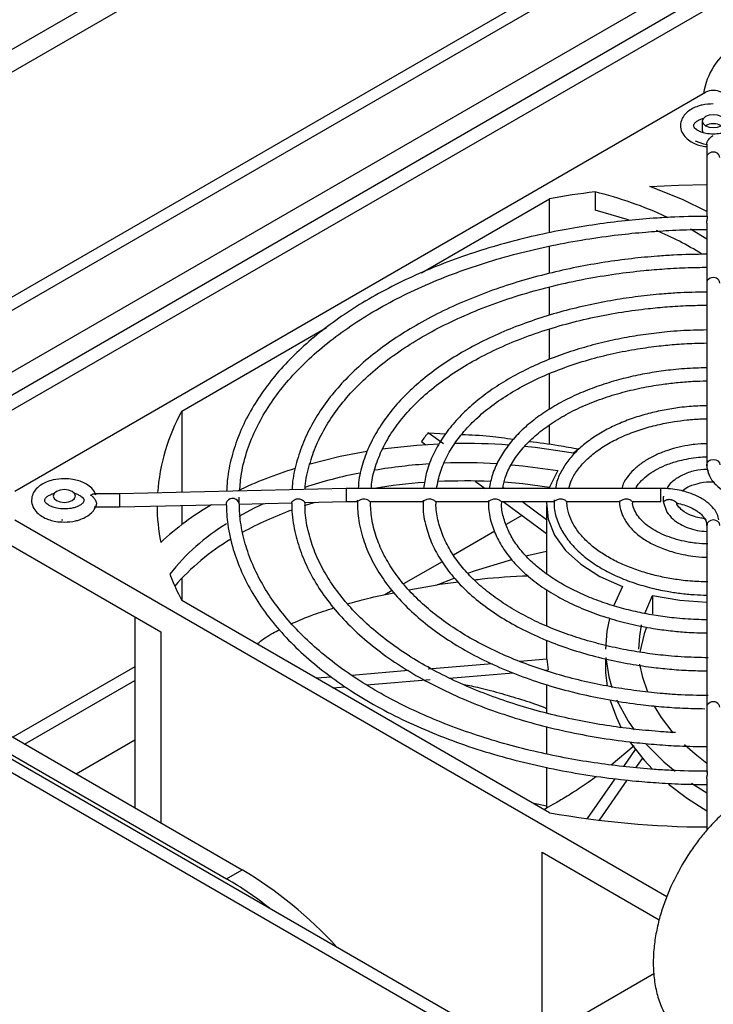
# Model space of a CAD drawing. Header units: millimetres. Extents: x 0 to 423, y 0 to 297.
# Tile 22 of 41: x 341 to 354, y 162 to 180. Entities that reach past the tile are written whole.
import ezdxf

# ---------------------------------------------------------------- set-up
doc = ezdxf.new("R2010")
doc.units = ezdxf.units.MM
doc.layers.add('实线', color=2, linetype='Continuous', lineweight=25)

msp = doc.modelspace()

# ---------------------------------------------------------------- linework, layer by layer
at = {"layer": '实线', "color": 2, "linetype": 'Continuous', "lineweight": 25, "true_color": 0xffff00}
for p, q in [((372.5714, 197.7187), (334.5291, 175.7573)), ((372.925, 197.5146), (334.8826, 175.5532)), ((373.6321, 193.8787), (334.1755, 171.1009)), ((373.7363, 193.6983), (334.2797, 170.9205)), ((370.6622, 190.8193), (339.2667, 172.6951)), ((339.6203, 172.4909), (370.6622, 190.4111)), ((370.6198, 190.1089), (339.8608, 172.3521)), ((341.1052, 171.5845), (353.522, 178.7526)), ((353.4634, 178.2335), (353.4634, 178.0702)), ((353.4634, 178.0702), (353.4784, 178.0264)), ((353.5455, 177.8215), (353.5455, 177.5822)), ((353.5455, 177.5822), (353.5455, 176.5137)), ((351.5368, 176.9641), (351.5368, 176.6375)), ((348.4141, 175.5093), (350.72, 176.8404)), ((350.72, 176.228), (350.72, 176.8404)), ((353.5455, 176.4013), (353.5455, 175.8446)), ((353.2502, 176.2966), (353.5455, 176.1176)), ((350.72, 175.5003), (350.72, 175.9893)), ((353.5455, 175.7664), (353.5455, 175.3258)), ((350.72, 174.7455), (350.72, 175.256)), ((353.5455, 175.3258), (353.5455, 175.1441)), ((353.5456, 175.1514), (353.5455, 175.1435)), ((353.5455, 175.1441), (353.5455, 174.4635)), ((344.1064, 173.0225), (346.7077, 174.5242)), ((350.72, 173.9526), (350.72, 174.4984)), ((353.5456, 174.4708), (353.5455, 174.4629)), ((353.5455, 174.4635), (353.5455, 173.7829)), ((353.5456, 173.7901), (353.5455, 173.7822)), ((353.5455, 173.7829), (353.5455, 173.102)), ((350.72, 173.0575), (350.72, 173.6973)), ((353.5456, 173.1135), (353.5455, 173.1011)), ((353.5455, 173.102), (353.5455, 172.4202)), ((344.1064, 173.0225), (344.1064, 171.5638)), ((350.72, 172.4302), (350.72, 172.7756)), ((348.8111, 172.4349), (348.5378, 172.636)), ((348.5378, 172.636), (348.8571, 172.6183)), ((348.4151, 172.4781), (348.4951, 172.4193)), ((351.2429, 172.3464), (351.1477, 172.2667)), ((353.5456, 172.4273), (353.5455, 172.4193)), ((353.5455, 172.4202), (353.5455, 172.06)), ((347.062, 171.6336), (342.9868, 171.5373)), ((352.7205, 171.6336), (347.062, 171.6336)), ((349.3817, 171.7672), (349.5634, 171.6336)), ((349.9008, 171.6336), (349.8806, 171.6484)), ((352.7205, 171.3979), (352.7205, 171.6336)), ((342.9868, 171.5373), (342.5298, 171.5373)), ((342.5297, 171.3016), (342.9895, 171.3016)), ((342.9895, 171.3016), (344.9104, 171.347)), ((344.1064, 171.328), (344.1064, 170.9834)), ((345.1336, 171.3523), (346.0819, 171.3747)), ((346.3173, 171.3802), (347.0648, 171.3979)), ((347.0648, 171.3979), (347.2625, 171.3979)), ((347.4937, 171.3979), (348.4412, 171.3979)), ((348.6724, 171.3979), (349.6199, 171.3979)), ((349.8511, 171.3979), (350.7987, 171.3979)), ((349.8839, 171.3979), (350.6634, 170.8246)), ((350.6634, 171.0727), (350.2213, 171.3979)), ((350.6634, 171.3233), (350.6634, 170.1037)), ((351.03, 171.3979), (351.9778, 171.3979)), ((352.2092, 171.3979), (352.7205, 171.3979)), ((352.7646, 171.3976), (352.8294, 171.2082)), ((350.2234, 171.1482), (349.9384, 170.9837)), ((352.8258, 164.2958), (341.1052, 171.062)), ((341.9716, 171.0639), (341.946, 171.0651)), ((353.5455, 170.9714), (353.5455, 170.6127)), ((349.7334, 170.8653), (348.9918, 170.4373)), ((341.0345, 170.6129), (343.7287, 169.0575)), ((353.5455, 170.6127), (353.5455, 169.9309)), ((350.4409, 161.1009), (334.0676, 170.553)), ((350.2955, 170.4231), (350.6634, 170.5089)), ((348.7858, 170.3183), (348.0941, 169.919)), ((344.1064, 170.0209), (344.1064, 169.6241)), ((348.1901, 169.8127), (348.6972, 169.9001)), ((348.6972, 169.9001), (349.0054, 170.0223)), ((349.0793, 169.9485), (348.6972, 169.9001)), ((352.029, 169.871), (351.8678, 169.5212)), ((353.5455, 169.9309), (353.5455, 169.2489)), ((347.8895, 169.8009), (347.7582, 169.7251)), ((350.6634, 169.8164), (350.6634, 169.1646)), ((352.4328, 169.3874), (352.5709, 169.7103)), ((352.5709, 169.7103), (352.5709, 169.3837)), ((350.7182, 165.8064), (344.1069, 169.623)), ((343.2634, 169.3262), (343.2634, 165.8975)), ((353.5455, 169.2489), (353.5455, 168.5684)), ((343.7287, 169.0575), (343.7287, 165.6289)), ((350.6396, 161.2311), (337.3575, 168.8987)), ((337.4989, 168.8987), (344.9118, 164.6194)), ((337.9939, 168.9395), (345.1946, 164.7826)), ((350.6634, 168.9092), (350.6634, 168.5645)), ((349.6858, 168.4839), (348.5386, 168.3892)), ((350.6716, 168.5651), (350.1847, 168.525)), ((350.6716, 168.5651), (350.6935, 168.3733)), ((351.7258, 168.5723), (351.7258, 168.4205)), ((353.5455, 168.5684), (353.5455, 167.8879)), ((343.2634, 168.4268), (341.0727, 167.1622)), ((348.1849, 168.3601), (347.1646, 168.2759)), ((348.9169, 168.2268), (350.0661, 168.3216)), ((350.6263, 168.3678), (350.6935, 168.3733)), ((341.2811, 167.0419), (343.2634, 168.1862)), ((346.7987, 168.2457), (346.531, 168.2237)), ((347.4282, 168.104), (348.5721, 168.1984)), ((350.6634, 168.1108), (350.6634, 167.5973)), ((346.8245, 168.0542), (347.0448, 168.0724)), ((353.5455, 167.8879), (353.5455, 167.7056)), ((353.5455, 167.7056), (353.5455, 167.2286)), ((350.6634, 167.3552), (350.6634, 166.8633)), ((342.2092, 166.5061), (343.2634, 167.1146)), ((353.5455, 167.1418), (353.5455, 166.5388)), ((351.8275, 166.668), (352.2422, 167.0142)), ((352.2599, 166.943), (352.0474, 166.6375)), ((352.271, 166.6156), (352.388, 166.7839)), ((350.6634, 166.623), (350.6634, 165.8885)), ((351.8957, 166.4192), (351.3961, 165.7007)), ((351.6154, 165.6727), (352.1171, 166.3943)), ((353.2722, 166.339), (353.5455, 166.1667)), ((353.5455, 166.4162), (353.5455, 165.4911)), ((350.4125, 165.9829), (350.6634, 165.9315)), ((350.5873, 161.2613), (350.5873, 165.0982)), ((350.5873, 165.0982), (352.6907, 163.8839)), ((344.9118, 164.6194), (345.1946, 164.7826)), ((350.8633, 161.9185), (352.5942, 162.9178))]:
    msp.add_line(p, q, dxfattribs=at)
at = {"layer": '实线', "color": 2, "linetype": 'Continuous', "lineweight": 25, "true_color": 0xffff00, "flags": 128}
for points in [[(353.522, 178.3151), (353.4786, 178.2777), (353.4634, 178.2335), (353.4786, 178.1893), (353.522, 178.1518), (353.5869, 178.1268), (353.6634, 178.118), (353.7399, 178.1268), (353.8048, 178.1518), (353.8482, 178.1893), (353.8634, 178.2335), (353.8482, 178.2777), (353.8048, 178.3151), (353.7399, 178.3402), (353.6634, 178.3489), (353.5869, 178.3402), (353.522, 178.3151)], [(353.5455, 177.8079), (353.4912, 177.8186), (353.3452, 177.8749)], [(352.5202, 177.0583), (353.035, 177.0847), (353.5455, 177.0957)], [(353.5455, 176.6123), (353.107, 176.8261), (352.5202, 177.0583)], [(352.1626, 176.4516), (352.1125, 176.4686), (351.5368, 176.6375)], [(348.726, 172.4316), (348.3345, 172.4078), (347.7031, 172.3392)], [(351.1477, 172.2667), (350.459, 172.3697), (350.265, 172.3904)], [(347.4331, 172.2981), (346.9569, 172.2072), (346.3901, 172.0664)], [(353.5494, 172.0355), (353.5455, 172.06), (353.5545, 172.0968), (353.5801, 172.1281), (353.6183, 172.1489), (353.6634, 172.1563), (353.7085, 172.1489), (353.7467, 172.1281), (353.7723, 172.0968), (353.7813, 172.06), (353.7813, 172.0597)], [(350.0281, 172.0612), (350.2416, 172.0411), (350.8694, 171.9539)], [(350.8694, 171.9539), (350.7243, 171.6704), (350.7119, 171.6336)], [(350.72, 171.652), (350.2416, 171.7145), (349.9039, 171.7441)], [(341.8547, 171.5798), (341.8114, 171.5423), (341.7961, 171.4981), (341.8114, 171.4539), (341.8547, 171.4165), (341.9196, 171.3915), (341.9961, 171.3827), (342.0727, 171.3915), (342.1376, 171.4165), (342.1809, 171.4539), (342.1961, 171.4981), (342.1809, 171.5423), (342.1376, 171.5798), (342.0727, 171.6048), (341.9961, 171.6136), (341.9196, 171.6048), (341.8547, 171.5798)], [(345.1336, 171.3525), (345.1339, 171.3523), (345.1389, 171.3598), (345.139, 171.3617), (345.136, 171.3765), (345.1259, 171.396), (345.1095, 171.416), (345.0852, 171.436), (345.0503, 171.4524), (345.0098, 171.4563), (344.9758, 171.447), (344.9454, 171.4279), (344.9313, 171.4146), (344.9194, 171.3998), (344.9077, 171.3786), (344.9033, 171.3594), (344.9067, 171.3483), (344.9067, 171.3483)], [(345.1371, 171.1361), (345.4171, 171.2847), (345.5801, 171.3628)], [(346.5033, 171.3846), (346.4818, 171.378), (346.31, 171.3232)], [(350.6662, 171.3979), (350.6648, 171.3767), (350.6928, 171.0815), (350.8073, 170.7933), (351.005, 170.5206), (351.2803, 170.2713), (351.6249, 170.0526), (352.029, 169.871)], [(353.7813, 170.9714), (353.7723, 171.0083), (353.7467, 171.0395), (353.7085, 171.0603), (353.6634, 171.0677), (353.6183, 171.0603), (353.5801, 171.0395), (353.5545, 171.0083), (353.5455, 170.9714), (353.5455, 170.9714)], [(349.2488, 170.111), (349.385, 170.1578), (350.0433, 170.3574)], [(352.5709, 169.7103), (353.0621, 169.6265), (353.5455, 169.5927)], [(351.7971, 169.2972), (351.7498, 169.0668), (351.7258, 168.7472)], [(352.3258, 168.7472), (352.3396, 168.978), (352.3747, 169.1808)], [(352.4616, 169.1409), (352.4199, 169.0213), (352.3449, 168.6921)], [(351.7313, 168.5941), (351.7847, 168.2469), (351.838, 168.0583)], [(352.4837, 167.9712), (352.3942, 168.2343), (352.345, 168.4749)], [(351.7258, 168.4205), (351.7277, 168.3297), (351.7526, 168.0826)], [(351.8094, 167.8251), (351.9201, 167.5171), (352.008, 167.3356)], [(351.9233, 167.8364), (352.1321, 167.4517), (352.2388, 167.2979)], [(352.9433, 167.2438), (352.7322, 167.5159), (352.6054, 167.7201)], [(352.168, 167.071), (352.4182, 166.7491), (352.5695, 166.587)], [(352.4472, 167.043), (352.7748, 166.7203), (352.9768, 166.5529)], [(353.5455, 166.693), (353.3367, 166.8584), (353.1473, 167.0294)], [(352.8569, 166.3233), (353.1976, 166.0633), (353.5455, 165.8401)]]:
    msp.add_lwpolyline(points, dxfattribs=at)
at = {"layer": '实线', "color": 2, "linetype": 'Continuous', "lineweight": 25, "true_color": 0xffff00}
for centre, radius, start, end in [((354.7189, 178.5467), 1.2447, 122.77054, 171.38605), ((353.6634, 178.4796), 0.3074, 62.60967, 117.39033), ((353.6634, 177.8789), 0.3074, 62.6154, 117.38998), ((353.5551, 160.8766), 16.2136, 97.15096, 100.07067), ((349.765, 169.8316), 7.3493, 65.3582, 76.04977), ((350.2921, 170.7148), 6.03, 58.39473, 67.07453), ((347.2897, 171.2808), 3.6286, 151.31607, 175.68972), ((349.2011, 161.3906), 11.0513, 85.95498, 91.01471), ((348.4053, 164.6909), 7.6442, 107.24274, 115.55382), ((349.1708, 162.4648), 9.6295, 93.66556, 99.53885), ((349.2009, 162.0673), 10.0281, 86.73527, 92.1647), ((348.927, 163.7195), 8.351, 101.18972, 108.16911), ((349.1682, 162.1564), 9.6111, 94.1541, 99.57627), ((349.201, 161.7386), 10.0303, 87.3537, 92.7965), ((347.0283, 171.3243), 3.3649, 180.01768, 191.32904), ((347.2001, 166.9355), 5.0936, 120.13572, 132.9583), ((348.3089, 165.1451), 6.4923, 110.03828, 118.68219), ((346.9505, 167.6779), 3.8986, 121.58645, 141.67323), ((347.1173, 167.1514), 4.1572, 120.77825, 138.97729), ((347.6331, 171.511), 3.9998, 200.72394, 208.16506), ((353.644, 182.402), 16.8515, 260.00142, 269.66515), ((341.3973, 158.411), 7.4174, 42.22379, 59.2063), ((341.6455, 159.0101), 6.491, 51.53542, 59.7878)]:
    msp.add_arc(centre, radius, start, end, dxfattribs=at)
for centre, major_axis, ratio, start_param, end_param in [((353.6634, 177.5822), (0.1179, 0), 0.8248867, 0, 3.1415927), ((353.6634, 175.3258), (0.1179, 0), 0.8248867, 0, 3.1415927), ((353.6634, 168.6182), (6.7869, 8.6223), 0.5935117, 1.5719962, 1.5902202), ((347.0634, 171.5157), (-0.0014, 0.1179), 0.0083447, 6.2830868, 9.4246794), ((342.9882, 171.4195), (-0.0014, 0.1179), 0.0083447, 0.0000985, 3.1416912), ((353.6634, 167.7056), (0.1179, 0), 0.8081949, 0, 3.1415927)]:
    msp.add_ellipse(centre, major_axis=major_axis, ratio=ratio, start_param=start_param, end_param=end_param, dxfattribs=at)
for points, knots in [([(353.6634, 178.5449), (353.5956, 178.5408), (353.5021, 178.5352), (353.3781, 178.5001), (353.2855, 178.4614), (353.1936, 178.4003), (353.12, 178.3204), (353.0729, 178.2169), (353.0711, 178.0952), (353.1228, 177.9823), (353.2085, 177.8966), (353.3045, 177.8389), (353.4055, 177.8009), (353.484, 177.7788), (353.5339, 177.7754), (353.5455, 177.7746)], [0, 0, 0, 0, 0.1221242, 0.1686064, 0.244485, 0.3206021, 0.4013838, 0.4860373, 0.5795446, 0.6770796, 0.7668593, 0.8472063, 0.9092375, 0.9788779, 1, 1, 1, 1]), ([(353.8418, 178.2848), (353.8432, 178.2844), (353.8696, 178.2779), (353.9134, 178.2595), (353.9652, 178.2298), (353.9992, 178.1983), (354.0162, 178.1696), (354.0181, 178.1527), (354.0129, 178.1296), (353.979, 178.0893), (353.922, 178.0537), (353.857, 178.0278), (353.773, 178.0067), (353.6589, 177.9964), (353.5532, 178.0071), (353.4711, 178.0277), (353.413, 178.0498), (353.3617, 178.08), (353.3275, 178.1113), (353.3106, 178.1401), (353.3087, 178.157), (353.314, 178.1801), (353.3476, 178.2206), (353.4053, 178.2555), (353.4529, 178.2765), (353.4813, 178.2833), (353.487, 178.2846)], [0, 0, 0, 0, 0.0022715, 0.0419682, 0.0804822, 0.1193931, 0.1601503, 0.2127021, 0.2676494, 0.3219826, 0.366907, 0.402734, 0.4407464, 0.4996624, 0.5650687, 0.5905571, 0.6302539, 0.6687678, 0.7076788, 0.7484359, 0.8009877, 0.855935, 0.9102682, 0.9551926, 0.9910197, 1, 1, 1, 1]), ([(353.5455, 177.8215), (353.5457, 177.8254), (353.546, 177.8333), (353.5486, 177.8459), (353.5528, 177.8588), (353.5585, 177.8721), (353.5657, 177.8854), (353.5784, 177.905), (353.5995, 177.9301), (353.6304, 177.958), (353.6521, 177.9718), (353.6634, 177.9789)], [0, 0, 0, 0, 0.0642957, 0.1291368, 0.1950884, 0.2626505, 0.3322367, 0.4041631, 0.5831621, 0.7822993, 1, 1, 1, 1]), ([(353.5425, 176.5237), (353.325, 176.5205), (353.0046, 176.5159), (352.5163, 176.4846), (352.071, 176.4452), (351.5468, 176.3795), (351.0063, 176.291), (350.4535, 176.1772), (349.8997, 176.0379), (349.3528, 175.8731), (348.8196, 175.6834), (348.3055, 175.4695), (347.8152, 175.2325), (347.3529, 174.9735), (346.9221, 174.6937), (346.5257, 174.3944), (346.1665, 174.0768), (345.8468, 173.742), (345.5689, 173.3911), (345.335, 173.0248), (345.1469, 172.6437), (345.0102, 172.2482), (344.9289, 171.8929), (344.9183, 171.6692), (344.9142, 171.5829)], [0, 0, 0, 0, 0.0489721, 0.07217, 0.1106445, 0.1504183, 0.1929157, 0.237079, 0.2824818, 0.3287859, 0.3757557, 0.4232227, 0.4710677, 0.5192095, 0.5675981, 0.6162112, 0.6650502, 0.7141472, 0.7635657, 0.8134063, 0.8638139, 0.9149852, 0.9671739, 1, 1, 1, 1]), ([(353.5461, 176.4013), (353.5461, 176.408), (353.5463, 176.4256), (353.5524, 176.455), (353.5599, 176.4868), (353.5626, 176.5118), (353.5577, 176.5254), (353.5513, 176.5272), (353.5473, 176.524), (353.5466, 176.5203), (353.5464, 176.5191)], [0, 0, 0, 0, 0.0857129, 0.2245743, 0.3899795, 0.5634934, 0.714348, 0.8696428, 0.9555469, 1, 1, 1, 1]), ([(345.1496, 171.5884), (345.1571, 171.6933), (345.175, 171.9437), (345.2775, 172.3213), (345.4389, 172.7176), (345.6489, 173.09), (345.9093, 173.4507), (346.2187, 173.7979), (346.5751, 174.1295), (346.9761, 174.4437), (347.4191, 174.7386), (347.9011, 175.0122), (348.4187, 175.2628), (348.9678, 175.4885), (349.5439, 175.6879), (350.1408, 175.8594), (350.7499, 176.0016), (351.3547, 176.1128), (351.9205, 176.1912), (352.4202, 176.2412), (352.8939, 176.2732), (353.2606, 176.2879), (353.4882, 176.2895), (353.5455, 176.2899)], [0, 0, 0, 0, 0.0430959, 0.102837, 0.1562379, 0.2093014, 0.2620758, 0.3146335, 0.3670379, 0.4193345, 0.4715477, 0.5236789, 0.5757145, 0.627615, 0.6793034, 0.730636, 0.7813263, 0.8307158, 0.8768716, 0.91535, 0.94756, 0.9867759, 1, 1, 1, 1]), ([(353.5458, 175.8431), (353.3457, 175.84), (353.0499, 175.8354), (352.5985, 175.8044), (352.1855, 175.765), (351.7003, 175.6995), (351.2016, 175.6115), (350.6933, 175.4984), (350.1867, 175.3603), (349.6894, 175.1973), (349.2078, 175.0101), (348.7475, 174.7997), (348.313, 174.5671), (347.9082, 174.3136), (347.5364, 174.0405), (347.2006, 173.749), (346.9034, 173.4404), (346.647, 173.1155), (346.4343, 172.7753), (346.2661, 172.4201), (346.1521, 172.0502), (346.0939, 171.7783), (346.0923, 171.6303), (346.0921, 171.6107)], [0, 0, 0, 0, 0.05252448, 0.07766297, 0.11933661, 0.16239791, 0.20838462, 0.25614488, 0.30521473, 0.35522804, 0.40593195, 0.45714872, 0.50875694, 0.56068003, 0.61288017, 0.66535247, 0.71813128, 0.77129403, 0.82496863, 0.8793446, 0.93468569, 0.9913386, 1, 1, 1, 1]), ([(353.5459, 175.8446), (353.5458, 175.8451), (353.5454, 175.8473), (353.548, 175.8406), (353.5487, 175.8223), (353.5463, 175.796), (353.5461, 175.7751), (353.546, 175.7664)], [0, 0, 0, 0, 0.0691883, 0.3074571, 0.5662405, 0.8207565, 1, 1, 1, 1]), ([(346.3257, 171.6162), (346.3257, 171.6184), (346.3263, 171.7526), (346.3842, 172.0069), (346.5013, 172.3746), (346.675, 172.7233), (346.8981, 173.061), (347.1709, 173.3858), (347.4906, 173.6957), (347.8552, 173.9886), (348.2617, 174.2626), (348.707, 174.5156), (349.1873, 174.7456), (349.6982, 174.9508), (350.2342, 175.1294), (350.7878, 175.2799), (351.3465, 175.4005), (351.8883, 175.4898), (352.3673, 175.5473), (352.8026, 175.5835), (353.1809, 175.6045), (353.4342, 175.6073), (353.5455, 175.6086)], [0, 0, 0, 0, 0.001062, 0.0648683, 0.1231737, 0.1809934, 0.238384, 0.2954497, 0.3522891, 0.408974, 0.4655442, 0.5220024, 0.5783284, 0.63446, 0.6902721, 0.7455172, 0.7996551, 0.8512489, 0.8975159, 0.931633, 0.9699633, 1, 1, 1, 1]), ([(353.5449, 175.1625), (353.3651, 175.1594), (353.0974, 175.1548), (352.6873, 175.1241), (352.3093, 175.0849), (351.8665, 175.0197), (351.4132, 174.9322), (350.9536, 174.8201), (350.4985, 174.6836), (350.0554, 174.5229), (349.6305, 174.339), (349.2292, 174.1329), (348.8557, 173.906), (348.5138, 173.6594), (348.2067, 173.3945), (347.9372, 173.1125), (347.7079, 172.8143), (347.5207, 172.5007), (347.3817, 172.1718), (347.2973, 171.881), (347.2827, 171.6994), (347.2774, 171.6336)], [0, 0, 0, 0, 0.0565651, 0.084217, 0.1300296, 0.1773368, 0.227823, 0.2802132, 0.3339957, 0.3887695, 0.4442621, 0.5002881, 0.5567296, 0.6135252, 0.6706618, 0.7281798, 0.7861816, 0.8448433, 0.9044334, 0.9653354, 1, 1, 1, 1]), ([(347.5149, 171.6336), (347.5184, 171.6833), (347.5298, 171.8435), (347.6102, 172.1107), (347.7497, 172.4313), (347.9438, 172.7414), (348.1861, 173.0389), (348.4754, 173.3218), (348.8089, 173.5879), (349.1837, 173.8351), (349.5961, 174.0612), (350.0419, 174.2641), (350.5156, 174.4417), (351.01, 174.5922), (351.5137, 174.7137), (352.0083, 174.8048), (352.4475, 174.8638), (352.8458, 174.9009), (353.1974, 174.9233), (353.4355, 174.9264), (353.5455, 174.9278)], [0, 0, 0, 0, 0.0291419, 0.0937914, 0.1577347, 0.2210293, 0.2838344, 0.346308, 0.4085628, 0.470655, 0.5325837, 0.5943036, 0.6556902, 0.7164843, 0.7761181, 0.8331099, 0.8851619, 0.9225997, 0.9642373, 1, 1, 1, 1]), ([(353.5449, 174.4817), (353.3869, 174.4787), (353.1496, 174.4742), (352.7846, 174.4439), (352.4451, 174.4048), (352.0491, 174.34), (351.646, 174.2533), (351.2404, 174.1425), (350.8427, 174.0081), (350.4599, 173.8506), (350.0983, 173.6711), (349.7626, 173.4709), (349.4571, 173.2512), (349.1851, 173.0134), (348.9499, 172.7586), (348.7538, 172.4878), (348.6014, 172.2012), (348.4954, 171.9152), (348.4676, 171.7231), (348.4546, 171.6336)], [0, 0, 0, 0, 0.0616473, 0.09259, 0.143812, 0.1966537, 0.2529901, 0.3113836, 0.3712623, 0.4321835, 0.4938564, 0.5560963, 0.618807, 0.6819653, 0.7456281, 0.809949, 0.8751994, 0.9418065, 1, 1, 1, 1]), ([(348.6886, 171.6336), (348.7073, 171.7321), (348.7445, 171.9277), (348.8688, 172.2148), (349.04, 172.4915), (349.2605, 172.7555), (349.5264, 173.0047), (349.8351, 173.237), (350.1831, 173.4498), (350.566, 173.6409), (350.9782, 173.8078), (351.4119, 173.9484), (351.8539, 174.0604), (352.2806, 174.1419), (352.6619, 174.1945), (353.0185, 174.2279), (353.3046, 174.2451), (353.4864, 174.2472), (353.5455, 174.2479)], [0, 0, 0, 0, 0.0731282, 0.1451721, 0.2161978, 0.2864865, 0.3563029, 0.4258175, 0.4950863, 0.5640773, 0.6326448, 0.7004395, 0.7666526, 0.82902, 0.883154, 0.926045, 0.9759553, 1, 1, 1, 1]), ([(353.5448, 173.8008), (353.4112, 173.7979), (353.208, 173.7935), (352.8935, 173.7637), (352.5974, 173.7249), (352.2543, 173.6606), (351.9081, 173.575), (351.5641, 173.4662), (351.2317, 173.3348), (350.9179, 173.1819), (350.6283, 173.0086), (350.3674, 172.8163), (350.1391, 172.6062), (349.9464, 172.3794), (349.7939, 172.1364), (349.6835, 171.8867), (349.6511, 171.7158), (349.6355, 171.6336)], [0, 0, 0, 0, 0.0686152, 0.1043868, 0.1635298, 0.2244473, 0.2892937, 0.356393, 0.4250918, 0.4948997, 0.5655201, 0.6368034, 0.7087207, 0.7813807, 0.8550636, 0.9302755, 1, 1, 1, 1]), ([(349.8771, 171.6336), (349.8897, 171.6977), (349.9184, 171.8449), (350.0261, 172.0703), (350.1862, 172.3055), (350.394, 172.5274), (350.6444, 172.7337), (350.9343, 172.922), (351.2587, 173.0895), (351.6111, 173.2336), (351.981, 173.3515), (352.3548, 173.4416), (352.694, 173.501), (353.005, 173.5387), (353.2776, 173.5615), (353.4614, 173.5648), (353.5455, 173.5663)], [0, 0, 0, 0, 0.0645374, 0.1483268, 0.2304429, 0.3114885, 0.3919059, 0.4718846, 0.5513915, 0.6301679, 0.7074956, 0.7814682, 0.8504722, 0.900079, 0.9542754, 1, 1, 1, 1]), ([(353.5447, 173.1196), (353.4393, 173.1168), (353.2755, 173.1125), (353.0197, 173.0835), (352.7743, 173.045), (352.4933, 172.9816), (352.2145, 172.8978), (351.9433, 172.7922), (351.6885, 172.6657), (351.4562, 172.5197), (351.2517, 172.3553), (351.0783, 172.1738), (350.9428, 171.9753), (350.8543, 171.7936), (350.8323, 171.6765), (350.8243, 171.6336)], [0, 0, 0, 0, 0.0791362, 0.1230116, 0.1954035, 0.2697545, 0.3486941, 0.4301555, 0.5133829, 0.5978626, 0.6833814, 0.7699393, 0.8578535, 0.9478402, 1, 1, 1, 1]), ([(351.0645, 171.6336), (351.0805, 171.6873), (351.1158, 171.8063), (351.2305, 171.9854), (351.3926, 172.1658), (351.5969, 172.3314), (351.8371, 172.4793), (352.107, 172.6065), (352.3945, 172.7092), (352.6819, 172.7852), (352.9464, 172.8354), (353.2011, 172.8679), (353.3959, 172.884), (353.5155, 172.886), (353.5455, 172.8865)], [0, 0, 0, 0, 0.0843302, 0.1866712, 0.286535, 0.3851075, 0.4827388, 0.5791749, 0.6732385, 0.7612361, 0.8389509, 0.9017448, 0.9753718, 1, 1, 1, 1]), ([(349.1425, 172.6025), (349.3066, 172.5975), (349.5973, 172.5886), (349.9281, 172.539), (350.0722, 172.5173)], [0, 0, 0, 0, 0.5643936, 1, 1, 1, 1]), ([(350.3582, 172.4789), (350.53, 172.4587), (350.8152, 172.4252), (351.1231, 172.3644), (351.2454, 172.3403)], [0, 0, 0, 0, 0.6024257, 1, 1, 1, 1]), ([(353.5446, 172.4375), (353.4739, 172.435), (353.3587, 172.431), (353.1759, 172.4032), (352.9941, 172.3655), (352.7918, 172.3037), (352.5986, 172.2233), (352.42, 172.1233), (352.2628, 172.0051), (352.135, 171.8688), (352.0493, 171.7436), (352.0246, 171.6611), (352.0163, 171.6336)], [0, 0, 0, 0, 0.098233, 0.1601288, 0.2618132, 0.3655785, 0.4752035, 0.5878826, 0.7029218, 0.8200998, 0.9399657, 1, 1, 1, 1]), ([(352.2694, 171.6336), (352.2714, 171.6388), (352.2897, 171.6861), (352.3652, 171.7739), (352.4942, 171.8893), (352.6577, 171.9895), (352.8456, 172.073), (353.0366, 172.1329), (353.2228, 172.1723), (353.3865, 172.1973), (353.4958, 172.201), (353.5455, 172.2027)], [0, 0, 0, 0, 0.0182378, 0.164965, 0.306953, 0.4455815, 0.57876, 0.7143801, 0.8148653, 0.9157836, 1, 1, 1, 1]), ([(353.5529, 171.9775), (353.4761, 171.9718), (353.3161, 171.9599), (353.1186, 171.8854), (352.9688, 171.795), (352.8716, 171.7092), (352.8398, 171.6519), (352.8267, 171.6282)], [0, 0, 0, 0, 0.2388717, 0.4970873, 0.7096601, 0.8802632, 1, 1, 1, 1]), ([(353.5512, 172.0597), (353.5484, 172.0438), (353.5441, 172.0191), (353.5526, 171.9955), (353.5556, 171.9872)], [0, 0, 0, 0, 0.6455711, 1, 1, 1, 1]), ([(353.5562, 171.9829), (353.5551, 171.984), (353.5529, 171.9861), (353.5518, 171.987), (353.5518, 171.986), (353.553, 171.9826), (353.5551, 171.9764), (353.5578, 171.9674), (353.5609, 171.9555), (353.5644, 171.9411), (353.5685, 171.9247), (353.5734, 171.9072), (353.5798, 171.8893), (353.5856, 171.8757), (353.59, 171.8686), (353.591, 171.867)], [0, 0, 0, 0, 0.0688575, 0.1394752, 0.2131632, 0.2886003, 0.370139, 0.453793, 0.5398819, 0.6284311, 0.7150216, 0.8042921, 0.887724, 0.9739522, 1, 1, 1, 1]), ([(353.5556, 171.9872), (353.5653, 171.9442), (353.5865, 171.8499), (353.6789, 171.7244), (353.8118, 171.609), (353.9697, 171.5215), (354.131, 171.464), (354.2486, 171.4329), (354.3138, 171.424), (354.3329, 171.4214)], [0, 0, 0, 0, 0.15142252, 0.33191104, 0.50213098, 0.69187174, 0.8385024, 0.95256363, 1, 1, 1, 1]), ([(341.9961, 171.8095), (341.9284, 171.8054), (341.8348, 171.7999), (341.7108, 171.7648), (341.6183, 171.7261), (341.5263, 171.6649), (341.4527, 171.5851), (341.4057, 171.4815), (341.4039, 171.3598), (341.4556, 171.2469), (341.5412, 171.1612), (341.6373, 171.1037), (341.7381, 171.0649), (341.8547, 171.0361), (341.9447, 171.0319), (341.9961, 171.0295)], [0, 0, 0, 0, 0.1139383, 0.1573048, 0.2280973, 0.2991123, 0.3744793, 0.4534584, 0.5406981, 0.6316953, 0.7154571, 0.7904185, 0.8482918, 0.9132642, 1, 1, 1, 1]), ([(342.5638, 171.5112), (342.5538, 171.5387), (342.5306, 171.6028), (342.4501, 171.6775), (342.3552, 171.7353), (342.2542, 171.774), (342.1376, 171.8029), (342.0476, 171.8071), (341.9961, 171.8095)], [0, 0, 0, 0, 0.14588027, 0.34012869, 0.51396853, 0.64817996, 0.79885479, 1, 1, 1, 1]), ([(353.7638, 171.0693), (353.7558, 171.1037), (353.7359, 171.1894), (353.6476, 171.3069), (353.5151, 171.4226), (353.3569, 171.5097), (353.196, 171.5681), (353.0461, 171.6047), (352.8911, 171.6287), (352.779, 171.6319), (352.7205, 171.6336)], [0, 0, 0, 0, 0.1018383, 0.2530747, 0.3957068, 0.554696, 0.6775619, 0.7731371, 0.8815188, 1, 1, 1, 1]), ([(353.1017, 171.5891), (353.1311, 171.6121), (353.1984, 171.6647), (353.375, 171.7252), (353.5449, 171.7594), (353.6462, 171.7517), (353.6694, 171.75)], [0, 0, 0, 0, 0.2418845, 0.5542983, 0.8978588, 1, 1, 1, 1]), ([(342.1745, 171.5494), (342.176, 171.5491), (342.2023, 171.5425), (342.2461, 171.5242), (342.2979, 171.4944), (342.332, 171.463), (342.3489, 171.4342), (342.3508, 171.4174), (342.3456, 171.3942), (342.3118, 171.3539), (342.2548, 171.3184), (342.1898, 171.2924), (342.1058, 171.2714), (341.9917, 171.261), (341.8859, 171.2717), (341.8039, 171.2923), (341.7458, 171.3145), (341.6945, 171.3446), (341.6603, 171.376), (341.6434, 171.4047), (341.6414, 171.4216), (341.6467, 171.4447), (341.6803, 171.4852), (341.738, 171.5202), (341.7856, 171.5411), (341.814, 171.5479), (341.8197, 171.5493)], [0, 0, 0, 0, 0.00227145, 0.04196823, 0.08048217, 0.11939313, 0.16015028, 0.21270206, 0.26764937, 0.32198257, 0.36690695, 0.40273401, 0.44074642, 0.49966243, 0.56506868, 0.59055713, 0.6302539, 0.66876784, 0.7076788, 0.74843595, 0.80098773, 0.85593505, 0.91026824, 0.95519262, 0.99101968, 1, 1, 1, 1]), ([(342.4676, 171.5157), (342.4842, 171.5239), (342.5145, 171.5387), (342.5434, 171.5388), (342.5536, 171.5313), (342.5555, 171.5299)], [0, 0, 0, 0, 0.5013907, 0.9081316, 1, 1, 1, 1]), ([(342.4676, 171.5157), (342.4723, 171.5128), (342.4814, 171.5073), (342.4941, 171.4975), (342.5056, 171.4875), (342.5194, 171.4737), (342.5345, 171.4555), (342.5493, 171.4325), (342.5603, 171.4102), (342.5678, 171.3892), (342.5726, 171.3692), (342.5732, 171.3573), (342.5735, 171.3514)], [0, 0, 0, 0, 0.0919218, 0.1770835, 0.2555279, 0.32731, 0.4689957, 0.5965835, 0.7053334, 0.8077571, 0.9053898, 1, 1, 1, 1]), ([(353.5365, 166.5512), (353.3244, 166.5543), (353.0107, 166.5589), (352.5314, 166.5896), (352.0921, 166.6286), (351.5753, 166.6936), (351.0427, 166.781), (350.4985, 166.8934), (349.9539, 167.0307), (349.417, 167.193), (348.8944, 167.3795), (348.3917, 167.5893), (347.9135, 167.8212), (347.464, 168.074), (347.0465, 168.3461), (346.664, 168.6362), (346.319, 168.9429), (346.0135, 169.2648), (345.7495, 169.6011), (345.5288, 169.951), (345.3532, 170.3143), (345.2264, 170.6912), (345.1472, 171.0802), (345.142, 171.3436), (345.1395, 171.4764)], [0, 0, 0, 0, 0.0474246, 0.0701555, 0.1078515, 0.1468143, 0.1884353, 0.2316743, 0.2761094, 0.3214053, 0.3673277, 0.4137088, 0.4604304, 0.5074139, 0.5546147, 0.602021, 0.6496519, 0.6975673, 0.7458725, 0.794727, 0.8443515, 0.8950297, 0.947096, 1, 1, 1, 1]), ([(346.0817, 171.3752), (346.0817, 171.3752), (346.0814, 171.375), (346.0833, 171.3816), (346.0924, 171.3964), (346.1098, 171.415), (346.1346, 171.433), (346.1676, 171.447), (346.2064, 171.4512), (346.2453, 171.4427), (346.2773, 171.4257), (346.3001, 171.4061), (346.3127, 171.3903), (346.317, 171.3817), (346.3172, 171.3808), (346.3172, 171.3804)], [0, 0, 0, 0, 0.0077633, 0.0888221, 0.1701688, 0.2465599, 0.3264018, 0.4179428, 0.5173654, 0.6151485, 0.7144545, 0.7952175, 0.8762687, 0.9509325, 1, 1, 1, 1]), ([(347.2625, 171.3987), (347.2627, 171.3984), (347.2636, 171.3965), (347.2706, 171.4043), (347.2877, 171.4179), (347.3121, 171.4329), (347.3434, 171.4448), (347.381, 171.4495), (347.4201, 171.4435), (347.4545, 171.4284), (347.4781, 171.4115), (347.4901, 171.3998), (347.4926, 171.3987), (347.4937, 171.3982)], [0, 0, 0, 0, 0.017002, 0.1227581, 0.2148589, 0.3022699, 0.3981984, 0.5055085, 0.6167908, 0.7280224, 0.8327768, 0.9224489, 1, 1, 1, 1]), ([(348.4412, 171.3987), (348.4413, 171.3984), (348.4423, 171.3965), (348.4494, 171.4043), (348.4664, 171.4179), (348.4909, 171.4329), (348.5223, 171.4448), (348.5599, 171.4495), (348.5991, 171.4434), (348.6334, 171.4284), (348.6569, 171.4114), (348.6689, 171.3998), (348.6713, 171.3987), (348.6724, 171.3982)], [0, 0, 0, 0, 0.0169042, 0.1226165, 0.2148451, 0.3024979, 0.3986519, 0.5060831, 0.6173906, 0.7286233, 0.8332062, 0.9225649, 1, 1, 1, 1]), ([(349.6199, 171.3987), (349.62, 171.3984), (349.621, 171.3965), (349.6282, 171.4043), (349.6453, 171.4179), (349.6699, 171.433), (349.7014, 171.4449), (349.7391, 171.4495), (349.7783, 171.4434), (349.8125, 171.4283), (349.8359, 171.4114), (349.8477, 171.3997), (349.85, 171.3987), (349.8511, 171.3982)], [0, 0, 0, 0, 0.0167445, 0.1223864, 0.2148157, 0.3028505, 0.3993628, 0.5069885, 0.6183421, 0.7295825, 0.8338911, 0.9227453, 1, 1, 1, 1]), ([(350.7987, 171.3987), (350.7988, 171.3984), (350.7999, 171.3965), (350.8072, 171.4043), (350.8245, 171.4178), (350.8492, 171.433), (350.881, 171.4449), (350.9188, 171.4495), (350.958, 171.4433), (350.9904, 171.4289), (351.0131, 171.4129), (351.0252, 171.4019), (351.0295, 171.3968), (351.0299, 171.3982), (351.03, 171.3983)], [0, 0, 0, 0, 0.0164353, 0.1219264, 0.2147006, 0.3034142, 0.4005661, 0.5085372, 0.6199761, 0.7312316, 0.818916, 0.9068173, 0.9903993, 1, 1, 1, 1]), ([(351.9778, 171.3986), (351.978, 171.3984), (351.9792, 171.3964), (351.9868, 171.4042), (352.0044, 171.4177), (352.0296, 171.433), (352.0618, 171.4451), (352.1001, 171.4495), (352.1394, 171.443), (352.1716, 171.4286), (352.1936, 171.4127), (352.205, 171.402), (352.2089, 171.3969), (352.2092, 171.3982), (352.2092, 171.3984)], [0, 0, 0, 0, 0.0156214, 0.1207671, 0.2143752, 0.3047345, 0.4034766, 0.5123725, 0.624178, 0.7356366, 0.8209049, 0.9063811, 0.9879598, 1, 1, 1, 1]), ([(352.7684, 171.4932), (352.768, 171.492), (352.766, 171.4857), (352.764, 171.4744), (352.7618, 171.4594), (352.7606, 171.4449), (352.7599, 171.4309), (352.7598, 171.4187), (352.76, 171.4086), (352.7607, 171.4016), (352.7623, 171.3976), (352.7651, 171.3968), (352.7697, 171.399), (352.7762, 171.4035), (352.7849, 171.4096), (352.7955, 171.4165), (352.8085, 171.4237), (352.8238, 171.4303), (352.8415, 171.4356), (352.8614, 171.4387), (352.8824, 171.4388), (352.9039, 171.4357), (352.9253, 171.4293), (352.9439, 171.4211), (352.9598, 171.412), (352.9714, 171.4041), (352.9808, 171.3967), (352.9877, 171.3906), (352.9932, 171.3851), (352.9973, 171.3806), (353.0003, 171.3767), (353.0025, 171.3734), (353.0036, 171.3714), (353.0039, 171.3703), (353.0036, 171.3707), (353.0036, 171.3707)], [0, 0, 0, 0, 0.00747037, 0.03739044, 0.06803158, 0.10095509, 0.13468689, 0.17216858, 0.20869024, 0.24625553, 0.28278213, 0.32042052, 0.35592583, 0.39258435, 0.42617529, 0.46069229, 0.49535037, 0.530819, 0.56945071, 0.60908689, 0.64977088, 0.69157627, 0.73350076, 0.77651124, 0.80671716, 0.8375441, 0.85841316, 0.8797675, 0.89730017, 0.9153315, 0.93287072, 0.9508884, 0.97507743, 0.99994268, 1, 1, 1, 1]), ([(341.9961, 171.0295), (342.0639, 171.0335), (342.1575, 171.0391), (342.2814, 171.0742), (342.3742, 171.1128), (342.4652, 171.1743), (342.5355, 171.2459), (342.5571, 171.3044), (342.5666, 171.33)], [0, 0, 0, 0, 0.2629753, 0.3630675, 0.5264603, 0.6903665, 0.8643173, 1, 1, 1, 1]), ([(342.558, 171.3107), (342.5586, 171.3111), (342.5627, 171.3135), (342.5677, 171.3217), (342.5726, 171.3348), (342.5732, 171.346), (342.5735, 171.3514)], [0, 0, 0, 0, 0.0608407, 0.3874316, 0.6985859, 1, 1, 1, 1]), ([(344.9071, 171.359), (344.9126, 171.2341), (344.9248, 170.9589), (345.0203, 170.55), (345.1723, 170.1356), (345.3753, 169.7432), (345.6303, 169.3627), (345.9359, 168.9963), (346.2895, 168.6464), (346.6886, 168.3148), (347.1306, 168.0036), (347.6123, 167.7145), (348.1302, 167.4492), (348.6806, 167.2092), (349.2589, 166.9961), (349.8599, 166.8111), (350.476, 166.6556), (351.095, 166.5309), (351.695, 166.4382), (352.2235, 166.3786), (352.7005, 166.3412), (353.124, 166.3188), (353.4115, 166.3157), (353.5455, 166.3142)], [0, 0, 0, 0, 0.0468398, 0.1032167, 0.1547308, 0.2062461, 0.2577432, 0.3092055, 0.3606191, 0.4119734, 0.4632577, 0.5144552, 0.5655436, 0.6164879, 0.667227, 0.7176515, 0.7675511, 0.8164689, 0.8631974, 0.9055001, 0.9360886, 0.9701958, 1, 1, 1, 1]), ([(346.0874, 171.3752), (346.0863, 171.3411), (346.0805, 171.1696), (346.1319, 170.8708), (346.241, 170.4836), (346.4067, 170.1136), (346.6243, 169.7545), (346.8932, 169.4089), (347.2105, 169.0793), (347.5737, 168.7678), (347.9797, 168.4765), (348.4252, 168.2072), (348.9066, 167.9617), (349.4195, 167.7417), (349.9589, 167.5487), (350.5183, 167.3842), (351.0879, 167.2496), (351.6607, 167.1445), (352.181, 167.0742), (352.6462, 167.0305), (353.0828, 167.0018), (353.3826, 166.9976), (353.5455, 166.9953)], [0, 0, 0, 0, 0.0147654, 0.0740651, 0.1293721, 0.1846834, 0.2399801, 0.2952368, 0.3504313, 0.4055469, 0.4605689, 0.5154746, 0.570232, 0.6247896, 0.6790525, 0.732841, 0.7857818, 0.8369617, 0.8871287, 0.9229554, 0.9581043, 1, 1, 1, 1]), ([(352.9825, 167.2471), (352.9742, 167.2473), (352.8716, 167.25), (352.6149, 167.2714), (352.2082, 167.3081), (351.7311, 167.3734), (351.2409, 167.46), (350.742, 167.5714), (350.2455, 167.7072), (349.7591, 167.8672), (349.2893, 168.0504), (348.8416, 168.2559), (348.4205, 168.4822), (348.0298, 168.7279), (347.6728, 168.9915), (347.3521, 169.2715), (347.0701, 169.5666), (346.8286, 169.8756), (346.6298, 170.1982), (346.4748, 170.534), (346.3709, 170.8838), (346.319, 171.1679), (346.3232, 171.335), (346.3243, 171.3806)], [0, 0, 0, 0, 0.0023219, 0.0284226, 0.0716852, 0.1163787, 0.1640935, 0.2136279, 0.2644939, 0.3163058, 0.3687962, 0.4217774, 0.475123, 0.5287579, 0.5826548, 0.6368324, 0.6913655, 0.7463968, 0.8021497, 0.8589414, 0.9171869, 0.9773768, 1, 1, 1, 1]), ([(347.2634, 171.4252), (347.2662, 171.3175), (347.2725, 171.0798), (347.3594, 170.7277), (347.5024, 170.3734), (347.6955, 170.0412), (347.9392, 169.7226), (348.2312, 169.42), (348.5684, 169.1359), (348.9475, 168.8724), (349.3646, 168.6314), (349.8156, 168.4148), (350.2953, 168.2244), (350.7972, 168.0617), (351.3117, 167.9283), (351.8316, 167.8241), (352.3056, 167.7543), (352.731, 167.7108), (353.117, 167.6829), (353.378, 167.6789), (353.5132, 167.6768)], [0, 0, 0, 0, 0.05471287, 0.12065189, 0.18058834, 0.2405208, 0.30039878, 0.36018578, 0.41985612, 0.47938734, 0.53874085, 0.59786329, 0.65665516, 0.7149209, 0.772249, 0.82763011, 0.88188054, 0.9206915, 0.95889467, 1, 1, 1, 1]), ([(353.5702, 167.9115), (353.3859, 167.9146), (353.1152, 167.9192), (352.705, 167.9499), (352.3341, 167.9886), (351.9001, 168.0527), (351.4562, 168.1387), (351.007, 168.2487), (350.5632, 168.3824), (350.1323, 168.5393), (349.7207, 168.7182), (349.3336, 168.9179), (348.9752, 169.1369), (348.6491, 169.3734), (348.3584, 169.626), (348.1052, 169.8932), (347.8919, 170.174), (347.72, 170.468), (347.5934, 170.7754), (347.5121, 171.0877), (347.5025, 171.2978), (347.4979, 171.4004)], [0, 0, 0, 0, 0.0575433, 0.0844893, 0.1291236, 0.1752001, 0.2243511, 0.2753259, 0.3276175, 0.3808274, 0.4346844, 0.4890053, 0.5436787, 0.5986585, 0.6539621, 0.7096809, 0.7660019, 0.8232275, 0.8817972, 0.9422939, 1, 1, 1, 1]), ([(348.4459, 171.4215), (348.4445, 171.3659), (348.4399, 171.194), (348.4999, 170.9165), (348.6185, 170.5954), (348.79, 170.2938), (349.0113, 170.0062), (349.2803, 169.7352), (349.5931, 169.4834), (349.9459, 169.2529), (350.3342, 169.0458), (350.7527, 168.8641), (351.1945, 168.7095), (351.649, 168.5839), (352.1025, 168.4882), (352.5106, 168.4254), (352.8804, 168.3859), (353.2116, 168.3614), (353.4366, 168.3579), (353.5455, 168.3563)], [0, 0, 0, 0, 0.03438522, 0.10630484, 0.17248349, 0.23865714, 0.30474461, 0.37068117, 0.43642468, 0.50193545, 0.56713827, 0.63191903, 0.6960305, 0.75892667, 0.81919936, 0.87566171, 0.91609461, 0.95938619, 1, 1, 1, 1]), ([(353.5704, 168.5921), (353.4082, 168.5952), (353.1685, 168.5997), (352.8042, 168.63), (352.4727, 168.6684), (352.0865, 168.7319), (351.694, 168.8167), (351.3003, 168.9247), (350.9155, 169.0555), (350.5469, 169.2079), (350.2005, 169.3808), (349.8812, 169.5725), (349.593, 169.7812), (349.3389, 170.0053), (349.1215, 170.2434), (348.9433, 170.4944), (348.8049, 170.7583), (348.7147, 171.036), (348.6717, 171.2524), (348.6785, 171.3758), (348.6799, 171.4019)], [0, 0, 0, 0, 0.0626735, 0.09264432, 0.14224288, 0.19338624, 0.24787571, 0.30430555, 0.36210831, 0.42084427, 0.48022525, 0.54007507, 0.60031826, 0.66097831, 0.72219409, 0.78426115, 0.8476704, 0.91315118, 0.98167313, 1, 1, 1, 1]), ([(349.6236, 171.417), (349.6219, 171.3836), (349.6148, 171.2475), (349.6661, 171.0175), (349.7748, 170.7346), (349.9368, 170.4711), (350.1467, 170.223), (350.4018, 169.9933), (350.6974, 169.7843), (351.0284, 169.5983), (351.3886, 169.4374), (351.7695, 169.3037), (352.1684, 169.1962), (352.5439, 169.1223), (352.8848, 169.076), (353.2055, 169.0449), (353.4247, 169.0403), (353.5455, 169.0378)], [0, 0, 0, 0, 0.0265373, 0.1081455, 0.1834562, 0.2587358, 0.3338152, 0.408577, 0.4829499, 0.5568179, 0.6299882, 0.702008, 0.7717425, 0.8426177, 0.8937407, 0.9414258, 1, 1, 1, 1]), ([(353.5491, 169.2738), (353.419, 169.2766), (353.2213, 169.2809), (352.9159, 169.31), (352.6289, 169.3479), (352.2971, 169.4104), (351.9635, 169.4934), (351.6334, 169.5985), (351.3165, 169.7246), (351.0196, 169.8703), (350.7483, 170.034), (350.5069, 170.2137), (350.2986, 170.4077), (350.1263, 170.6143), (349.9911, 170.8332), (349.8996, 171.0651), (349.8534, 171.2564), (349.8582, 171.3704), (349.8596, 171.4024)], [0, 0, 0, 0, 0.0662498, 0.1007052, 0.1576438, 0.2162453, 0.2785571, 0.3429404, 0.4087432, 0.4754779, 0.5428592, 0.6107727, 0.6792767, 0.7486436, 0.8194511, 0.8926806, 0.9698118, 1, 1, 1, 1]), ([(350.8028, 171.4279), (350.8015, 171.3803), (350.7979, 171.2426), (350.862, 171.0271), (350.9839, 170.791), (351.1528, 170.579), (351.3645, 170.3861), (351.6141, 170.2148), (351.8945, 170.0675), (352.1963, 169.9464), (352.5097, 169.8522), (352.8015, 169.7888), (353.0716, 169.7485), (353.31, 169.7235), (353.4704, 169.7199), (353.5455, 169.7182)], [0, 0, 0, 0, 0.052558, 0.1519759, 0.2411529, 0.3300279, 0.4181848, 0.5054373, 0.59148, 0.6756923, 0.7562021, 0.8335156, 0.8894855, 0.948212, 1, 1, 1, 1]), ([(353.5624, 169.9544), (353.4569, 169.9571), (353.2955, 169.9613), (353.0465, 169.9898), (352.8121, 170.0268), (352.5451, 170.0876), (352.2819, 170.1674), (352.0284, 170.2672), (351.7932, 170.3851), (351.5826, 170.5192), (351.4009, 170.6673), (351.2518, 170.8275), (351.1361, 170.9988), (351.0622, 171.1818), (351.027, 171.3165), (351.0338, 171.3904), (351.0346, 171.3989)], [0, 0, 0, 0, 0.078181, 0.1197511, 0.1882708, 0.2585346, 0.3329694, 0.4095649, 0.4875655, 0.5664828, 0.6461913, 0.7269322, 0.8095008, 0.89553, 0.9878673, 1, 1, 1, 1]), ([(351.98, 171.4168), (351.9784, 171.3973), (351.9712, 171.3072), (352.0215, 171.1551), (352.1264, 170.9756), (352.2743, 170.8224), (352.4544, 170.6927), (352.6676, 170.5824), (352.8913, 170.5014), (353.1064, 170.448), (353.3068, 170.4152), (353.4507, 170.3998), (353.5347, 170.3978), (353.5455, 170.3976)], [0, 0, 0, 0, 0.03598, 0.1663061, 0.2834453, 0.3987535, 0.5106825, 0.6180749, 0.7362985, 0.8245254, 0.898518, 0.9869112, 1, 1, 1, 1]), ([(353.5628, 170.6362), (353.4938, 170.6386), (353.3834, 170.6425), (353.2114, 170.6689), (353.0449, 170.7041), (352.8622, 170.7608), (352.6916, 170.8331), (352.5387, 170.9204), (352.4105, 171.0197), (352.3099, 171.1285), (352.2432, 171.2456), (352.2099, 171.336), (352.214, 171.388), (352.2149, 171.3988)], [0, 0, 0, 0, 0.094491, 0.1510995, 0.2438187, 0.3379955, 0.4368576, 0.537716, 0.6399955, 0.7440836, 0.8520186, 0.9691576, 1, 1, 1, 1]), ([(353.0035, 171.37), (353.0144, 171.368), (353.0725, 171.3574), (353.1707, 171.3279), (353.2909, 171.278), (353.3919, 171.2167), (353.4699, 171.1496), (353.4985, 171.105), (353.5122, 171.0836)], [0, 0, 0, 0, 0.0433975, 0.2323446, 0.42137, 0.61739, 0.8164745, 1, 1, 1, 1]), ([(353.5108, 171.0925), (353.4902, 171.0946), (353.4243, 171.1011), (353.2908, 171.1369), (353.1395, 171.204), (353.0453, 171.2935), (353.0047, 171.346), (353.0051, 171.3692), (353.0051, 171.3712)], [0, 0, 0, 0, 0.0770607, 0.2467186, 0.5442615, 0.7888078, 0.9821148, 1, 1, 1, 1]), ([(352.8294, 171.2082), (352.8621, 171.1659), (352.9247, 171.0848), (353.1021, 170.9655), (353.3148, 170.8796), (353.4866, 170.8651), (353.5455, 170.8601)], [0, 0, 0, 0, 0.2301272, 0.4419019, 0.8084242, 1, 1, 1, 1]), ([(353.5104, 171.0895), (353.5101, 171.0903), (353.5095, 171.0921), (353.5103, 171.0934), (353.5126, 171.0931), (353.5167, 171.0899), (353.5218, 171.0832), (353.5271, 171.0724), (353.5318, 171.058), (353.5357, 171.0409), (353.5393, 171.0215), (353.5437, 171.0014), (353.5476, 170.9856), (353.5511, 170.9773), (353.5519, 170.9756)], [0, 0, 0, 0, 0.03957247, 0.0938641, 0.17433691, 0.25698223, 0.36141443, 0.46886596, 0.57296543, 0.68048401, 0.77835135, 0.8791757, 0.97469491, 1, 1, 1, 1]), ([(353.5122, 171.0836), (353.5141, 171.081), (353.5354, 171.0521), (353.5465, 171.0152), (353.542, 170.9811), (353.5407, 170.9713)], [0, 0, 0, 0, 0.0655262, 0.7322795, 1, 1, 1, 1]), ([(350.3379, 170.0605), (350.0517, 170.0467), (349.7138, 170.0305), (349.4158, 169.9913), (349.3703, 169.9853)], [0, 0, 0, 0, 0.84724, 1, 1, 1, 1]), ([(347.0859, 169.5593), (347.2029, 169.5926), (347.4576, 169.6651), (347.7579, 169.727), (347.9203, 169.7605)], [0, 0, 0, 0, 0.4591611, 1, 1, 1, 1]), ([(346.0794, 169.205), (346.2056, 169.2597), (346.4308, 169.3575), (346.7164, 169.4481), (346.8419, 169.4879)], [0, 0, 0, 0, 0.5603489, 1, 1, 1, 1]), ([(345.466, 168.8385), (345.4762, 168.8483), (345.5455, 168.9142), (345.6761, 169.0005), (345.8243, 169.0749), (345.8641, 169.0948)], [0, 0, 0, 0, 0.1132426, 0.762451, 1, 1, 1, 1]), ([(349.1481, 168.1207), (349.235, 168.1028), (349.4213, 168.0646), (349.7834, 167.9737), (350.1899, 167.8494), (350.483, 167.7595), (350.6431, 167.6908), (350.6634, 167.6821)], [0, 0, 0, 0, 0.2442393, 0.523407, 0.761276, 0.9696613, 1, 1, 1, 1]), ([(353.5456, 167.2287), (353.5456, 167.2287), (353.5449, 167.2304), (353.5474, 167.2247), (353.5486, 167.2088), (353.5475, 167.1802), (353.5452, 167.156), (353.5456, 167.1425), (353.5456, 167.1418)], [0, 0, 0, 0, 0.0092163, 0.2310151, 0.4821091, 0.7348655, 0.9857552, 1, 1, 1, 1]), ([(353.5455, 166.4162), (353.5455, 166.4162), (353.5445, 166.4258), (353.5482, 166.448), (353.5545, 166.481), (353.5617, 166.5128), (353.5617, 166.5357), (353.5559, 166.5477), (353.5522, 166.5472), (353.5505, 166.547)], [0, 0, 0, 0, 0.0001207, 0.1466389, 0.3154477, 0.5116475, 0.7009735, 0.8703747, 1, 1, 1, 1]), ([(351.5648, 166.4628), (351.5532, 166.4537), (351.4346, 166.3604), (351.2307, 166.2263), (350.9721, 166.0637), (350.7713, 165.9495), (350.6539, 165.8855), (350.6263, 165.8662), (350.621, 165.8625)], [0, 0, 0, 0, 0.025176, 0.2581396, 0.492643, 0.7183213, 0.9464505, 1, 1, 1, 1]), ([(356.1476, 162.8697), (356.1836, 162.9248), (356.2948, 163.0954), (356.4137, 163.3283), (356.528, 163.5893), (356.612, 163.8154), (356.6905, 164.0849), (356.7481, 164.3653), (356.7801, 164.6532), (356.7819, 164.9416), (356.7498, 165.2243), (356.6805, 165.4956), (356.5714, 165.749), (356.4207, 165.9778), (356.2276, 166.1746), (355.9918, 166.3315), (355.7251, 166.4345), (355.4395, 166.4799), (355.147, 166.4698), (354.8488, 166.4058), (354.5534, 166.2916), (354.27, 166.1346), (354.0072, 165.9455), (353.7708, 165.7363), (353.5765, 165.5319), (353.411, 165.3316), (353.2577, 165.1242), (353.1615, 164.9678), (353.1097, 164.8836)], [0, 0, 0, 0, 0.023736, 0.0734999, 0.0938701, 0.1274757, 0.1620876, 0.1989906, 0.237275, 0.2766359, 0.3167849, 0.3573702, 0.3980978, 0.4388521, 0.4799003, 0.5219456, 0.566104, 0.6081889, 0.651588, 0.6962452, 0.7413862, 0.7859563, 0.8289031, 0.8691266, 0.9065127, 0.9338633, 0.9643672, 1, 1, 1, 1]), ([(353.1097, 164.8836), (353.0429, 164.7625), (352.9487, 164.5919), (352.8355, 164.3303), (352.7512, 164.1044), (352.6728, 163.8348), (352.6152, 163.5545), (352.5832, 163.2665), (352.5813, 162.9782), (352.6135, 162.6954), (352.6828, 162.4242), (352.7919, 162.1707), (352.9426, 161.9422), (353.1355, 161.7445), (353.372, 161.5907), (353.5762, 161.5018), (353.7019, 161.4841), (353.7304, 161.4801)], [0, 0, 0, 0, 0.0896113, 0.1262926, 0.1868071, 0.2491337, 0.3155861, 0.3845259, 0.4554042, 0.5277016, 0.6007847, 0.6741242, 0.7475115, 0.8214283, 0.8971405, 0.9766577, 1, 1, 1, 1])]:
    msp.add_open_spline(points, degree=3, knots=knots, dxfattribs=at)

doc.saveas('drawing.dxf')
